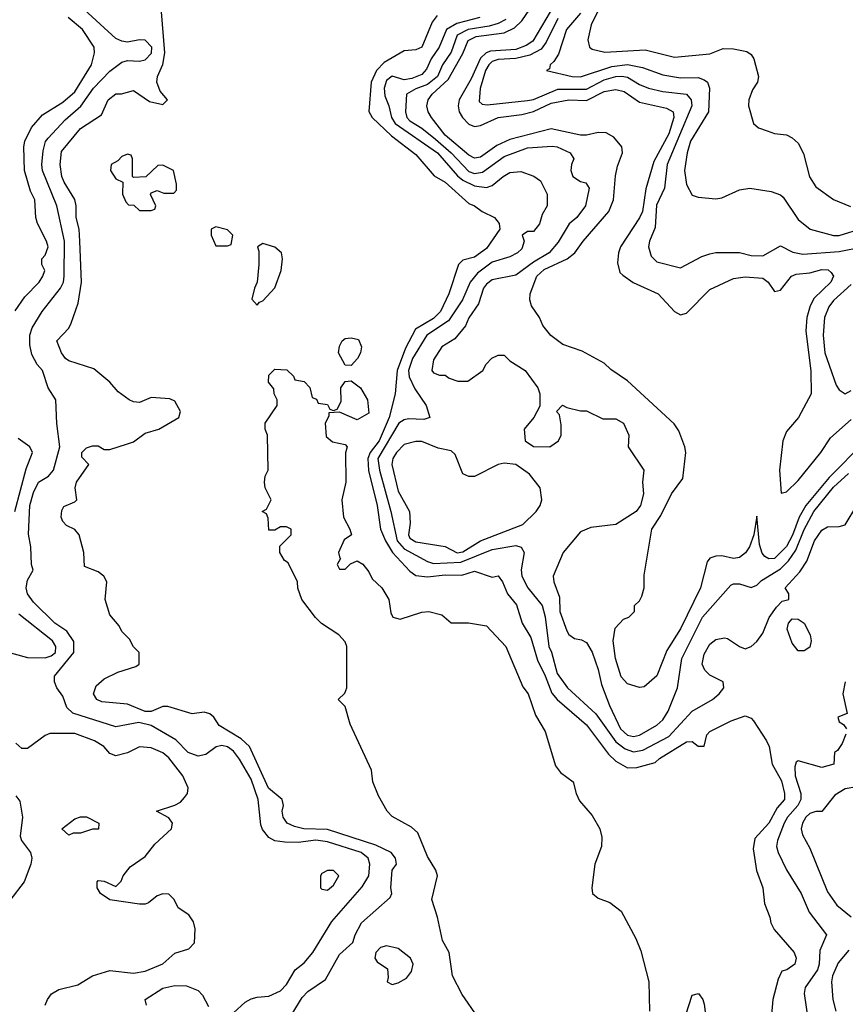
# Model space of a CAD drawing. Header units: inches. Extents: x 1793402 to 1900366, y 320852 to 470679.
# Tile 254 of 256: x 1841523 to 1844330, y 405293 to 408643. Entities that reach past the tile are written whole.
import ezdxf

# ---------------------------------------------------------------- set-up
doc = ezdxf.new("R2010")
doc.units = ezdxf.units.IN
doc.header["$MEASUREMENT"] = 0
doc.layers.add('B8440', color=7, linetype='Continuous')

msp = doc.modelspace()

# ---------------------------------------------------------------- linework, layer by layer
at = {"layer": 'B8440', "color": 4}
for points, elevation in [([(1842250, 405264), (1842290, 405301), (1842310, 405312), (1842330, 405318), (1842370, 405320.7), (1842410, 405338.8), (1842430, 405361), (1842459.3, 405410), (1842490, 405434.4), (1842519.6, 405470), (1842584.6, 405575.4), (1842687.5, 405692.5), (1842709.6, 405730), (1842713.7, 405770), (1842707.8, 405790), (1842684.5, 405810), (1842570, 405846), (1842530, 405851.9), (1842470, 405844.2), (1842424.5, 405844.5), (1842390, 405849.2), (1842370, 405861.2), (1842348.1, 405888.1), (1842343.3, 405903.3), (1842334, 405990), (1842310, 406059.5), (1842270, 406127), (1842250, 406154), (1842230, 406169.5), (1842210, 406173.6), (1842190.5, 406169.5), (1842156.4, 406143.6), (1842130, 406137), (1842096, 406150), (1842053.5, 406193.5), (1841970, 406242), (1841927.9, 406252.1), (1841850, 406237), (1841704, 406284), (1841683.5, 406303.5), (1841670, 406341.2), (1841649.4, 406369.4), (1841641.2, 406390), (1841641.2, 406410), (1841706.6, 406490), (1841707.6, 406527.6), (1841682.9, 406562.9), (1841642.7, 406590), (1841570, 406660.9), (1841550, 406689.3), (1841545.1, 406710), (1841550, 406736), (1841569, 406770), (1841562.7, 406790), (1841560.7, 406850), (1841552.7, 406892.7), (1841556.9, 406990), (1841570, 407034.8), (1841586.6, 407070), (1841621.2, 407090), (1841638, 407110), (1841659.6, 407190), (1841649.6, 407269.6), (1841646, 407350), (1841619.5, 407390), (1841600.7, 407450), (1841582, 407470), (1841564, 407504), (1841557.1, 407537.1), (1841557.7, 407570), (1841565.5, 407594.5), (1841599.6, 407650), (1841661.3, 407730), (1841672.3, 407750), (1841674.5, 407770), (1841675.1, 407890), (1841649.7, 408010), (1841601, 408130), (1841598, 408150), (1841602.7, 408197.3), (1841611, 408229), (1841619.5, 408240.5), (1841677.8, 408302.2), (1841731.4, 408348.6), (1841774.3, 408410), (1841830, 408468.4), (1841870, 408498.4), (1841890, 408503.7), (1841930, 408502.4), (1841950, 408506.4), (1841970.8, 408529.2), (1841972.4, 408550), (1841950, 408573), (1841930, 408574.3), (1841890, 408567), (1841870, 408569.6), (1841850, 408578.7), (1841730, 408689.6)], 228), ([(1844393.9, 407206.1), (1844275, 407085), (1844196.5, 406990), (1844173.3, 406950), (1844151, 406889), (1844130, 406850.3), (1844090, 406810.3), (1844070, 406808.8), (1844056.5, 406816.5), (1844047.9, 406827.9), (1844038, 406858), (1844030, 406954), (1844019, 406890), (1844005.1, 406850), (1843990.9, 406829.1), (1843970, 406813.7), (1843950, 406810.3), (1843910, 406819.3), (1843890, 406818), (1843870, 406810.6), (1843861.1, 406798.9), (1843837.6, 406710), (1843770, 406570.7), (1843723.3, 406496.7), (1843690, 406410.7), (1843646.6, 406373.4), (1843630, 406370.6), (1843590, 406383), (1843567.9, 406407.9), (1843548.7, 406470), (1843540.5, 406530), (1843547.3, 406572.7), (1843576, 406604), (1843594, 406610), (1843614, 406630), (1843614, 406650), (1843630, 406666), (1843638, 406682), (1843646.8, 406710), (1843646.8, 406753.2), (1843673, 406910), (1843703.4, 406956.6), (1843739.3, 407030), (1843777.6, 407082.4), (1843788, 407170), (1843784.9, 407190), (1843764.1, 407244.1), (1843748.3, 407268.3), (1843590, 407414.8), (1843533.4, 407453.4), (1843510, 407474.8), (1843435.5, 407515.5), (1843370, 407538), (1843328.8, 407568.8), (1843302.3, 407602.3), (1843290.4, 407630), (1843263, 407670), (1843257.1, 407690), (1843258.4, 407710), (1843281.1, 407770), (1843306.7, 407793.3), (1843384.9, 407830), (1843410.2, 407849.8), (1843439.3, 407890), (1843526.4, 407990), (1843541.6, 408030), (1843548.7, 408111.3), (1843555.6, 408144.4), (1843573, 408190), (1843570.5, 408210.5), (1843543.1, 408243.1), (1843517.7, 408257.7), (1843490, 408259.5), (1843450, 408250.3), (1843430, 408250.3), (1843330, 408271.4), (1843190, 408235.2), (1843145.1, 408214.9), (1843090, 408174.9), (1843070, 408171.8), (1843050, 408181.7), (1842970, 408250.3), (1842923.7, 408310), (1842912, 408330), (1842907, 408350), (1842911.7, 408370), (1842926, 408390), (1842980.3, 408439.7), (1843030, 408527.8), (1843048.2, 408571.8), (1843074.6, 408585.4), (1843170, 408598), (1843205, 408615), (1843230, 408639.7), (1843270, 408697.3)], 236), ([(1843498, 408690), (1843465.8, 408625.8), (1843454.8, 408574.8), (1843461, 408550), (1843470, 408542.8), (1843512.7, 408532.7), (1843650, 408540.3), (1843750, 408515.5), (1843870, 408527.3), (1843915.5, 408544.5), (1843950, 408544), (1843995.2, 408535.2), (1844010, 408524.7), (1844018.8, 408510), (1844034.8, 408450), (1844031.3, 408430), (1844015.3, 408404.7), (1844002.8, 408370), (1844001, 408350), (1844018, 408290), (1844034.8, 408274.8), (1844064.5, 408264.5), (1844090, 408256), (1844130, 408251.3), (1844150, 408241), (1844170, 408222.8), (1844188.3, 408188.3), (1844208.7, 408108.7), (1844230, 408074), (1844290, 408031), (1844347.9, 408007.9)], 256), ([(1841507.9, 407652.1), (1841540.1, 407699.9), (1841589, 407750), (1841601.2, 407770), (1841608, 407790), (1841598, 407810), (1841598, 407830), (1841610, 407842), (1841619.3, 407870), (1841614.5, 407890), (1841583.7, 407950), (1841578, 407970), (1841574.5, 408030), (1841560.1, 408060.1), (1841539.5, 408130), (1841537, 408210), (1841540.9, 408230), (1841563.5, 408276.5), (1841600.8, 408319.2), (1841670, 408362), (1841710, 408398), (1841766.6, 408490), (1841777.2, 408530), (1841776, 408550), (1841737, 408610), (1841687.3, 408650)], 232), ([(1842450, 405260.5), (1842483.8, 405316.2), (1842503.1, 405336.9), (1842562.7, 405377.3), (1842610, 405462.8), (1842656, 405504), (1842664, 405530), (1842685.2, 405570), (1842783.1, 405656.9), (1842788.7, 405670), (1842785.2, 405690), (1842789.3, 405750), (1842804, 405770), (1842801.2, 405790), (1842786, 405810), (1842734.5, 405834.5), (1842570, 405887.7), (1842488.7, 405890), (1842457.6, 405897.6), (1842432, 405910), (1842418.4, 405930), (1842415.6, 405950), (1842419.6, 405970), (1842415.1, 405990), (1842369, 406029), (1842304.7, 406170), (1842276, 406196), (1842201.4, 406241.4), (1842182.9, 406270), (1842170, 406281.6), (1842150, 406287.3), (1842110, 406281.2), (1842026.5, 406306.5), (1842010, 406306.6), (1841970.2, 406289.8), (1841950, 406289.8), (1841890, 406314.2), (1841802, 406322), (1841785.2, 406330), (1841774.5, 406350), (1841783, 406377), (1841810, 406400.7), (1841856.6, 406423.4), (1841918, 406442), (1841928.7, 406450), (1841928.7, 406490), (1841909.4, 406509.4), (1841896, 406536), (1841870, 406562), (1841860.9, 406580.9), (1841830, 406618), (1841814, 406670), (1841819, 406730), (1841808.7, 406750), (1841790, 406764), (1841743.1, 406783.1), (1841741.2, 406830), (1841725.2, 406890), (1841710, 406909), (1841682, 406922), (1841670, 406935.3), (1841663.7, 406950), (1841666.8, 406973.2), (1841673.2, 406986.8), (1841710, 407002.8), (1841717.2, 407010), (1841712, 407050), (1841716.2, 407070), (1841758, 407130), (1841734.6, 407154.6), (1841734, 407170), (1841750, 407186), (1841770, 407193), (1841790, 407192.7), (1841810, 407181), (1841830, 407180.7), (1841890, 407199.5), (1841910, 407207.4), (1841950, 407235.8), (1841996, 407250), (1842064, 407290), (1842069.2, 407310), (1842050, 407345.2), (1842033.3, 407353.3), (1841970, 407358), (1841930, 407341.2), (1841910, 407342.7), (1841895.3, 407350), (1841857.5, 407377.5), (1841829, 407410), (1841774.8, 407454.8), (1841690, 407482.7), (1841679, 407490), (1841665.2, 407510), (1841649, 407550), (1841690, 407594), (1841698, 407610), (1841721.5, 407678.5), (1841732.7, 407750), (1841727.8, 407890), (1841725.1, 407930), (1841714.5, 407970), (1841715.1, 408010), (1841711, 408031), (1841674, 408090), (1841666.3, 408110), (1841660.7, 408150), (1841665.6, 408194.4), (1841730, 408273), (1841801.2, 408318.8), (1841824, 408370), (1841850, 408390.7), (1841869.1, 408390.9), (1841910, 408402), (1841964.7, 408364.7), (1842010, 408354.8), (1842025.2, 408370), (1842000.4, 408400.4), (1841989.4, 408430), (1841991.1, 408450), (1842010, 408490.8), (1842016.8, 408530), (1842005.2, 408670)], 224), ([(1842942.6, 408657.4), (1842925.1, 408634.9), (1842890, 408549.3), (1842870, 408540.9), (1842830, 408537.6), (1842762.3, 408497.7), (1842736, 408470), (1842717.6, 408430), (1842710.5, 408330.5), (1842722, 408310), (1842787.5, 408247.5), (1842870, 408184.9), (1842932.1, 408112.1), (1842970, 408090.4), (1843050, 408017.6), (1843070, 408010.3), (1843095.5, 407990), (1843137.3, 407970), (1843153.4, 407950), (1843155.5, 407930), (1843110, 407864.7), (1843070, 407835.6), (1843030, 407825.1), (1843014.9, 407810), (1842982.3, 407710), (1842953.8, 407650), (1842930, 407626.4), (1842868.9, 407590), (1842834.8, 407525.2), (1842806.9, 407450), (1842799.3, 407370), (1842779.8, 407290), (1842745.5, 407210), (1842714.3, 407170), (1842706.3, 407150), (1842708.8, 407108.8), (1842738.6, 406990), (1842750.2, 406910), (1842766.7, 406870), (1842790.8, 406830.8), (1842850, 406766.4), (1842870, 406752), (1842910, 406747.7), (1842970, 406754.4), (1843026.6, 406753.4), (1843070, 406766.4), (1843130, 406746.8), (1843150, 406751), (1843164.9, 406730), (1843182, 406690), (1843212.7, 406652.7), (1843231.3, 406590), (1843260.6, 406540.6), (1843283.7, 406463.7), (1843310, 406410.5), (1843332, 406352), (1843350, 406330.4), (1843450, 406244.4), (1843524.6, 406144.6), (1843550, 406120.4), (1843590, 406098), (1843621.2, 406098.8), (1843683.7, 406116.3), (1843699, 406130), (1843790, 406186), (1843810, 406186.8), (1843830, 406171.3), (1843850, 406172), (1843859, 406210), (1843870, 406221), (1843942.5, 406257.5), (1843990, 406274.8), (1844010, 406266.8), (1844018, 406258), (1844062, 406190), (1844071.7, 406170), (1844082, 406110), (1844113.7, 406053.7), (1844123.1, 406010), (1844123, 405990), (1844098.3, 405961.7), (1844070, 405909.6), (1844022.6, 405857.4), (1844017.5, 405822.5), (1844028.3, 405748.3), (1844050.4, 405690), (1844055.9, 405635.9), (1844074, 405590), (1844077.3, 405570), (1844088.1, 405548.1), (1844156, 405470), (1844162.8, 405450), (1844158.8, 405430), (1844131.3, 405410), (1844114.4, 405405.6), (1844101.6, 405378.4), (1844083.8, 405310), (1844075.2, 405204.8)], 224), ([(1843087.3, 408650), (1843009.4, 408630.6), (1842974.6, 408610), (1842949.1, 408550), (1842921.8, 408510), (1842905.8, 408474.2), (1842890, 408456.9), (1842856.9, 408443.1), (1842830, 408438.8), (1842790, 408451.2), (1842770, 408436), (1842762.2, 408410), (1842764.3, 408384.3), (1842778.7, 408350), (1842787.7, 408310), (1842800.2, 408290), (1842943.1, 408190), (1843012, 408112), (1843030, 408097.2), (1843070, 408077.7), (1843110, 408072), (1843130, 408079.3), (1843166.6, 408110), (1843190, 408123), (1843226.8, 408126.8), (1843270.7, 408110.7), (1843294.4, 408094.4), (1843316, 408050), (1843316, 408010), (1843299.8, 407980.2), (1843290, 407948), (1843270, 407922), (1843250, 407922), (1843232, 407910), (1843238, 407890), (1843230, 407864), (1843216, 407850), (1843190, 407836), (1843130, 407818.3), (1843079.3, 407780.7), (1843054.9, 407750), (1843029, 407690), (1842981, 407619), (1842907.9, 407570), (1842858.2, 407490), (1842845.6, 407450), (1842847.7, 407427.7), (1842867, 407387), (1842904.9, 407330), (1842918, 407290), (1842897.3, 407282.7), (1842845.1, 407285.1), (1842830, 407282), (1842812.7, 407270), (1842741.3, 407150), (1842746.2, 407110), (1842785.5, 406970), (1842806.4, 406870), (1842830, 406842.4), (1842910, 406799.5), (1842930, 406793.1), (1843022.5, 406797.5), (1843130, 406840.7), (1843210, 406854), (1843228, 406848), (1843238, 406830), (1843228.5, 406771.5), (1843230.4, 406750), (1843250.4, 406710), (1843299.3, 406650), (1843310, 406612), (1843322.4, 406510), (1843331.3, 406491.3), (1843350, 406419.1), (1843386, 406370), (1843481.6, 406281.6), (1843550, 406186), (1843582, 406162), (1843610, 406152.6), (1843641.7, 406158.3), (1843730, 406204.6), (1843809.8, 406290.2), (1843879, 406330), (1843901.2, 406350), (1843917.2, 406370), (1843915.3, 406390), (1843870, 406413.2), (1843853.2, 406430), (1843843.7, 406450), (1843850, 406484.7), (1843870, 406518.8), (1843890, 406534.8), (1843919.8, 406539.8), (1843930, 406538), (1843970.6, 406510.6), (1843990, 406502.8), (1844010, 406510.8), (1844030, 406527.3), (1844050, 406556), (1844071.1, 406608.9), (1844096.1, 406643.9), (1844115.5, 406664.5), (1844138, 406670), (1844138, 406690), (1844126, 406710), (1844175.9, 406764.1), (1844199.7, 406800.3), (1844225.6, 406870), (1844250, 406906.8), (1844270, 406917.3), (1844310, 406918.8), (1844330, 406924.7), (1844369.3, 406990)], 228), ([(1843326.4, 408670), (1843267.7, 408570), (1843245.3, 408554.7), (1843210, 408541.4), (1843124.4, 408535.6), (1843109.6, 408530.4), (1843090, 408512.3), (1843058.6, 408441.4), (1843017.7, 408370), (1843014.3, 408350), (1843017.7, 408330), (1843028.9, 408310), (1843050, 408287.4), (1843070, 408279.6), (1843090, 408282.7), (1843150, 408310.2), (1843230, 408320.2), (1843270, 408330.2), (1843330, 408358.9), (1843389.8, 408370.2), (1843450, 408368.2), (1843510, 408398.6), (1843550, 408405.8), (1843578.4, 408398.4), (1843630, 408362), (1843722.5, 408342.5), (1843745.5, 408330), (1843747.6, 408310), (1843730, 408254.5), (1843679.7, 408160.3), (1843652.4, 408067.6), (1843640.2, 407990), (1843631, 407969), (1843565.7, 407870), (1843558.7, 407850), (1843555.9, 407815.9), (1843563.5, 407783.5), (1843573.4, 407773.4), (1843608.8, 407748.8), (1843694, 407710), (1843750, 407650.8), (1843770, 407638.8), (1843790, 407644.7), (1843870, 407724.9), (1843950, 407763), (1843990, 407768.4), (1844050, 407763.8), (1844067.7, 407750), (1844090, 407718), (1844110, 407722.8), (1844147, 407770), (1844162.8, 407777.2), (1844210, 407781.6), (1844250, 407793.7), (1844272, 407792), (1844282.5, 407782.5), (1844290.5, 407770), (1844280.7, 407750), (1844224.8, 407695.2), (1844210.3, 407669.7), (1844199.5, 407630), (1844195.6, 407584.4), (1844212.7, 407447.3), (1844214, 407370), (1844171.3, 407290), (1844130, 407242), (1844118.4, 407210), (1844106.2, 407110), (1844112, 407032), (1844130, 407037.3), (1844170, 407074.9), (1844247, 407170), (1844279.7, 407220.3), (1844350, 407282.4)], 244), ([(1843353.3, 408646.7), (1843313.7, 408566.3), (1843296.7, 408543.3), (1843257.2, 408522.8), (1843210, 408510.6), (1843150, 408507.6), (1843130, 408501), (1843118.3, 408490), (1843107.2, 408470), (1843088.5, 408408.5), (1843085.1, 408365.1), (1843095.9, 408355.9), (1843113, 408353), (1843250, 408367.7), (1843270, 408372), (1843353.2, 408406.8), (1843450, 408406.2), (1843510, 408438.2), (1843550, 408450.2), (1843570, 408451.2), (1843590, 408447.7), (1843630, 408422.6), (1843661, 408410), (1843710, 408398.3), (1843790.5, 408390), (1843806.7, 408370), (1843808.8, 408350), (1843724.4, 408150), (1843715.8, 408070), (1843688.4, 408011.6), (1843683.4, 407936.6), (1843664, 407890), (1843660.7, 407870), (1843670, 407838), (1843690, 407818.8), (1843770, 407798.8), (1843842.5, 407837.5), (1843870, 407846.8), (1843890, 407851), (1843970, 407851.3), (1844010, 407841), (1844050, 407839.1), (1844110, 407874), (1844152, 407852), (1844185.7, 407845.7), (1844310, 407854.6), (1844390, 407870.3)], 248), ([(1843430, 408665.6), (1843382.6, 408610), (1843354.7, 408525.3), (1843339.5, 408500.5), (1843326.8, 408490), (1843324.7, 408475.3), (1843314, 408470), (1843402, 408450), (1843430, 408448.9), (1843535.9, 408484.1), (1843590, 408490.2), (1843640.2, 408480.2), (1843710, 408454.9), (1843770, 408444.9), (1843830, 408446.7), (1843850, 408438.4), (1843862, 408430), (1843868.2, 408410), (1843865.3, 408330), (1843804.2, 408230), (1843792.4, 408190), (1843783.8, 408130), (1843790, 408082), (1843810, 408046), (1843830, 408038.8), (1843890, 408033.4), (1843910, 408037.3), (1843970, 408064), (1844006, 408070), (1844078.5, 408058.5), (1844110, 408046.8), (1844118.8, 408038.8), (1844170, 407962.8), (1844210.4, 407930.4), (1844290, 407908.9), (1844310, 407908.9), (1844390, 407933.4)], 252), ([(1843176, 408644), (1843150, 408629.8), (1843119, 408621), (1843048, 408610), (1843010.3, 408590), (1842990, 408532), (1842960.3, 408490), (1842943.6, 408450), (1842910, 408422.4), (1842870, 408408.3), (1842838, 408390), (1842834.9, 408330), (1842839.5, 408310), (1842850, 408298.7), (1842890, 408274.3), (1842936.4, 408236.4), (1842990.1, 408190.1), (1843050, 408127.1), (1843070, 408120.2), (1843096.2, 408123.8), (1843170, 408177.7), (1843250, 408207.2), (1843333.3, 408213.3), (1843350, 408210.4), (1843394.8, 408190), (1843407.7, 408170), (1843399.5, 408150), (1843397.4, 408130), (1843404.2, 408110), (1843430, 408092.2), (1843448, 408088), (1843459.1, 408070), (1843447.3, 408010), (1843417.3, 407970), (1843391.7, 407948.3), (1843353.9, 407886.1), (1843323.8, 407850), (1843270, 407817.7), (1843210, 407773.6), (1843130, 407757.6), (1843110, 407743.7), (1843100.4, 407730), (1843083.4, 407676.6), (1843050, 407628.7), (1843039, 407601), (1843002.4, 407557.6), (1842958, 407530), (1842930, 407486), (1842924.7, 407450), (1842930, 407442), (1842950, 407434), (1842970, 407434), (1842983.6, 407423.6), (1843012.7, 407412.7), (1843047.3, 407412.7), (1843098, 407450), (1843109.1, 407470.9), (1843128.9, 407491.1), (1843150, 407502), (1843170, 407502), (1843190, 407482), (1843242, 407450), (1843284.7, 407390), (1843292, 407370), (1843291.6, 407328.4), (1843271.3, 407290), (1843238, 407250), (1843242, 407210), (1843270, 407191), (1843326, 407190), (1843355.3, 407210), (1843364, 407230), (1843364.7, 407264.7), (1843359, 407299), (1843348, 407310), (1843368.4, 407331.6), (1843383.6, 407323.6), (1843430, 407312), (1843450, 407312), (1843505.4, 407285.4), (1843550, 407284.7), (1843576, 407270), (1843594, 407230), (1843592, 407190), (1843644.7, 407110), (1843641, 407070), (1843644, 407030), (1843633.4, 406990), (1843618.8, 406970), (1843550, 406926), (1843464.7, 406915.3), (1843430, 406900.9), (1843370.8, 406830), (1843337.3, 406750), (1843339.1, 406730), (1843358.3, 406678.3), (1843359.5, 406630), (1843383.4, 406563.4), (1843390, 406550.8), (1843410, 406537.3), (1843433.7, 406533.7), (1843450, 406524.7), (1843470, 406491), (1843490, 406432), (1843500.9, 406380.9), (1843528.8, 406310), (1843566.3, 406230), (1843590, 406208.9), (1843610, 406204.6), (1843630, 406208.7), (1843690, 406243.1), (1843710, 406260.5), (1843727.8, 406290), (1843759.5, 406370), (1843774, 406470), (1843844.7, 406610), (1843940.7, 406719.3), (1843950, 406724), (1843970, 406724), (1844010, 406710.8), (1844030, 406718.8), (1844045.3, 406734.7), (1844110, 406775.2), (1844137.7, 406802.3), (1844162, 406838), (1844190, 406908.2), (1844223.1, 406970), (1844290, 407052.9), (1844341.4, 407098.6)], 232), ([(1844350, 407742.4), (1844290, 407687.6), (1844274.1, 407665.9), (1844259.6, 407630), (1844254.6, 407570), (1844261.1, 407510), (1844299.5, 407399.5), (1844310, 407384), (1844330, 407370.6), (1844350, 407381.6)], 248), ([(1843080.5, 405250), (1843027.1, 405327.1), (1842995.1, 405390), (1842982.8, 405470), (1842960.9, 405510), (1842943.5, 405590), (1842924.1, 405650), (1842943.8, 405730), (1842938.5, 405750), (1842910, 405795.6), (1842876.4, 405876.4), (1842855.5, 405895.5), (1842790, 405932.7), (1842772.7, 405950), (1842742.5, 406002.5), (1842724, 406050), (1842719, 406090), (1842646.3, 406246.3), (1842630, 406306), (1842606, 406330), (1842628.4, 406351.6), (1842635.3, 406370), (1842635.3, 406510), (1842630, 406526), (1842608, 406550), (1842549, 406589), (1842528.7, 406608.7), (1842482, 406670), (1842468.9, 406708.9), (1842468, 406730), (1842435.3, 406795.3), (1842423.1, 406803.1), (1842408, 406830), (1842408, 406852), (1842446, 406890), (1842446, 406910), (1842430, 406918), (1842410, 406918), (1842390, 406906), (1842370, 406906), (1842367.3, 406947.3), (1842362, 406962), (1842348, 406970), (1842362, 406978), (1842378, 407010), (1842358, 407050), (1842355.3, 407070), (1842358, 407090), (1842368, 407110), (1842366, 407230), (1842358, 407250), (1842358, 407270), (1842398, 407330), (1842398, 407350), (1842388, 407370), (1842387.3, 407387.3), (1842368.7, 407410), (1842370, 407434), (1842390, 407454), (1842431.6, 407451.6), (1842454, 407430), (1842458, 407418), (1842490, 407412), (1842510, 407392), (1842518, 407358), (1842532, 407352), (1842538, 407338), (1842570, 407334), (1842578, 407318), (1842590, 407314), (1842602, 407318), (1842616.4, 407343.6), (1842615.3, 407390), (1842630, 407412), (1842650, 407414), (1842682, 407390), (1842706, 407350), (1842710, 407304), (1842670, 407282), (1842610, 407308), (1842574, 407306), (1842574, 407294), (1842562, 407270), (1842564.7, 407224.7), (1842586.8, 407206.8), (1842630, 407198), (1842636, 407190), (1842630.7, 407169.3), (1842632.2, 407070), (1842618, 407010), (1842624, 406950), (1842646, 406910), (1842651, 406890), (1842626.4, 406873.6), (1842606.8, 406830), (1842611.1, 406811.1), (1842614, 406810), (1842602, 406790), (1842610, 406774), (1842630, 406774), (1842648, 406792), (1842670, 406802), (1842690, 406791), (1842710, 406764.7), (1842721.1, 406741.1), (1842754, 406710), (1842778.4, 406670), (1842784.9, 406624.9), (1842792, 406610), (1842816.5, 406603.5), (1842890, 406627.3), (1842914, 406630), (1842958, 406618), (1842990, 406591.3), (1843049.1, 406590.9), (1843110, 406581), (1843176, 406510), (1843233.8, 406373.8), (1843251.6, 406350), (1843276.9, 406276.9), (1843310, 406221), (1843345.1, 406105.1), (1843362, 406082), (1843404.9, 406050), (1843414.9, 406010), (1843426, 405986), (1843470, 405935.5), (1843495.2, 405890), (1843502.4, 405862.4), (1843501.3, 405830), (1843479, 405770), (1843468.7, 405690), (1843470.5, 405670), (1843490, 405654.4), (1843530, 405639.5), (1843568.7, 405610), (1843617.5, 405517.5), (1843634.6, 405474.6), (1843661.7, 405370), (1843664.6, 405270)], 216), ([(1841506.9, 406970), (1841544.6, 407115.4), (1841566, 407170), (1841557.2, 407190), (1841518, 407218)], 232), ([(1841330, 406533), (1841550, 406473.4), (1841610, 406471.7), (1841630, 406478.9), (1841644.2, 406490), (1841646.3, 406510), (1841634.3, 406530), (1841520, 406620)], 232), ([(1844330.3, 406390), (1844321.6, 406350), (1844336.9, 406283.1), (1844304.7, 406270), (1844310, 406254), (1844324.7, 406244.7), (1844334, 406230)], 228), ([(1841609.2, 405290), (1841617.2, 405310), (1841631.6, 405328.4), (1841656.3, 405343.7), (1841720.7, 405359.3), (1841770, 405390.5), (1841830, 405408.2), (1841910, 405399.5), (1841950, 405406), (1842009.6, 405430.4), (1842050, 405466.8), (1842098, 405482), (1842117.2, 405502.8), (1842119.5, 405550), (1842113.6, 405573.6), (1842098, 405598), (1842062, 405622), (1842048, 405650), (1842030, 405668), (1842010, 405668.7), (1841990, 405662), (1841961, 405639), (1841950, 405634), (1841930, 405634), (1841830, 405648.7), (1841798, 405670), (1841786, 405690), (1841786, 405710), (1841790, 405714), (1841810, 405712), (1841850, 405694), (1841868.4, 405711.6), (1841875.3, 405730), (1841898.6, 405761.4), (1841950, 405796), (1841982, 405838), (1842039, 405890), (1842042, 405910), (1842030, 405928), (1841988, 405950), (1842050, 405971), (1842070, 405981), (1842083.7, 405996.3), (1842093.2, 406010), (1842096, 406030), (1842078, 406070), (1842030, 406132.3), (1842010, 406149.3), (1841970, 406166), (1841930, 406169.2), (1841890, 406148.7), (1841850, 406138), (1841830, 406146), (1841809, 406170), (1841777.2, 406190), (1841710, 406214.3), (1841626, 406214), (1841610, 406207.3), (1841550, 406164), (1841530, 406164), (1841510, 406182)], 232), ([(1844332, 406212), (1844319.8, 406180.2), (1844303.6, 406156.4), (1844294, 406150), (1844291.3, 406110), (1844250, 406099), (1844170, 406122), (1844163.5, 406116.5), (1844158.8, 406101.2), (1844159.5, 406070), (1844179.5, 406010), (1844179, 405990), (1844169, 405970), (1844134, 405930), (1844122.3, 405910), (1844099.5, 405850), (1844096.4, 405830), (1844101.6, 405810), (1844130, 405751), (1844180.5, 405670), (1844207, 405607), (1844266.8, 405530), (1844244.1, 405475.9), (1844241.7, 405430), (1844236, 405410), (1844193.4, 405350), (1844190.6, 405330), (1844210.4, 405190.4)], 228), ([(1844370, 406033.3), (1844330, 406026.6), (1844295.2, 406004.8), (1844250.7, 405949.3), (1844230, 405949.3), (1844210, 405942), (1844196.3, 405930), (1844184.4, 405910), (1844180.5, 405890), (1844184.9, 405870), (1844210, 405824.7), (1844270, 405676), (1844302, 405630), (1844350.3, 405590.3)], 232), ([(1841510, 406002), (1841524, 405984), (1841532.7, 405930), (1841524.8, 405864.8), (1841529.3, 405850), (1841559.5, 405810), (1841564.5, 405790), (1841561.2, 405770), (1841538, 405710), (1841490, 405646)], 236), ([(1844342.8, 405477.2), (1844306, 405434), (1844286.7, 405390), (1844283.8, 405370), (1844288, 405310), (1844298, 405270)], 232), ([(1841954, 405290), (1841949.2, 405310), (1842010, 405347.7), (1842050, 405357.1), (1842090, 405356.3), (1842130, 405340.7), (1842144.7, 405324.7), (1842165.5, 405285.5)], 228), ([(1843766.6, 405190), (1843810, 405324.7), (1843831, 405330), (1843846, 405310), (1843850, 405294), (1843856.3, 405250)], 216)]:
    msp.add_lwpolyline(points, dxfattribs=dict(at, elevation=elevation))
for points, elevation in [([(1841890, 408186), (1841870, 408178), (1841856.9, 408163.1), (1841834, 408150), (1841832, 408130), (1841850, 408102), (1841874, 408090), (1841872, 408050), (1841883.6, 408023.6), (1841892.7, 408012.7), (1841911.6, 408011.6), (1841930, 407994), (1841970, 407994), (1841982, 407998), (1841986, 408010), (1841968, 408048), (1841970, 408054), (1841990, 408062), (1842012.7, 408052.7), (1842047.3, 408052.7), (1842056.4, 408063.6), (1842056.4, 408083.6), (1842046, 408130), (1842010, 408148), (1841992.7, 408147.3), (1841951.6, 408108.4), (1841910, 408106), (1841906, 408110), (1841906, 408170), (1841902, 408182)], 224), ([(1842190, 407938), (1842174, 407930), (1842174, 407910), (1842190, 407874), (1842230, 407874), (1842242, 407878), (1842248, 407910), (1842230, 407928)], 224), ([(1842350, 407882), (1842332, 407870), (1842336, 407856), (1842336, 407810), (1842331, 407750), (1842321, 407730), (1842312, 407692), (1842330, 407672), (1842338, 407682), (1842350, 407686.8), (1842390, 407731.3), (1842411.8, 407790), (1842416.2, 407830), (1842413, 407850), (1842390, 407869.4)], 224), ([(1842650, 407466), (1842630, 407468), (1842606.6, 407510), (1842610, 407532), (1842619, 407550), (1842630, 407558.8), (1842650, 407561), (1842674.8, 407554.8), (1842684.7, 407530), (1842682, 407510), (1842672, 407490)], 216), ([(1842890, 407207.8), (1842870, 407207.8), (1842830, 407197.6), (1842803.7, 407170), (1842792.2, 407150), (1842788.9, 407130), (1842810, 407038.8), (1842848.5, 406970), (1842850.4, 406930), (1842844.9, 406890), (1842850, 406879.1), (1842870, 406866.7), (1842970, 406850.4), (1843010, 406829.2), (1843030, 406832.9), (1843090, 406870.3), (1843234.2, 406925.8), (1843279.3, 406970), (1843292.3, 406990), (1843298, 407010), (1843292.7, 407050), (1843256.9, 407096.9), (1843210, 407129.3), (1843170, 407134), (1843150.5, 407129.5), (1843070, 407089), (1843050, 407088.7), (1843030, 407098), (1843003.7, 407163.7), (1842990, 407176), (1842945.7, 407185.7)], 232), ([(1844170, 406495.3), (1844150, 406522), (1844132.3, 406570), (1844137, 406590), (1844150, 406604.9), (1844170, 406604), (1844190.8, 406590), (1844210.8, 406550), (1844214.8, 406530), (1844210, 406508.7), (1844190, 406495.3)], 224), ([(1841690, 405868.7), (1841666, 405890), (1841710, 405924.7), (1841730, 405931.3), (1841750, 405931.3), (1841792, 405910), (1841790.7, 405889.3), (1841770, 405888.7), (1841730, 405875.3), (1841704.7, 405875.3)], 232), ([(1842570, 405748.7), (1842550, 405738), (1842546, 405730), (1842546, 405690), (1842550, 405684.7), (1842570, 405681), (1842590, 405698), (1842608, 405730), (1842590, 405748)], 232), ([(1842770, 405492.3), (1842750, 405486), (1842734, 405470), (1842730.8, 405450), (1842738, 405438), (1842773.4, 405413.4), (1842776, 405384), (1842772, 405370), (1842790, 405361), (1842810, 405366.8), (1842837.7, 405382.3), (1842855.6, 405404.4), (1842860.7, 405430), (1842851.8, 405450), (1842810, 405482.7)], 224)]:
    msp.add_lwpolyline(points, close=True, dxfattribs=dict(at, elevation=elevation))

doc.saveas('drawing.dxf')
